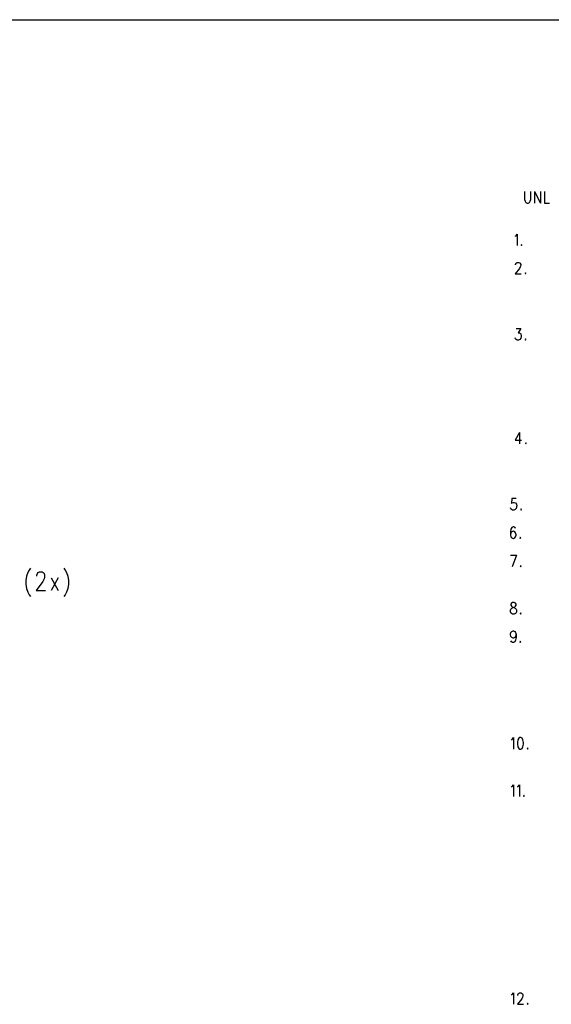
# Model space of a CAD drawing. Extents: x 11.9 to 28.1, y 10.8 to 21.2.
# Tile 17 of 29: x 20.9 to 23.8, y 16 to 21.2. Entities that reach past the tile are written whole.
import ezdxf

# ---------------------------------------------------------------- set-up
doc = ezdxf.new("R2010")
doc.units = 0
doc.header["$MEASUREMENT"] = 0
doc.layers.add('LAYNR1', color=2, linetype='Continuous')

msp = doc.modelspace()

# ---------------------------------------------------------------- linework, layer by layer
at = {"layer": 'LAYNR1', "color": 7}
for points in [[(11.892, 21.199), (28.093, 21.199)], [(23.611, 20.29), (23.611, 20.247), (23.613, 20.238), (23.618, 20.232), (23.625, 20.229)], [(23.629, 20.229), (23.636, 20.232), (23.641, 20.238), (23.643, 20.247), (23.643, 20.29)], [(23.663, 20.29), (23.663, 20.229)], [(23.663, 20.29), (23.695, 20.229)], [(23.695, 20.29), (23.695, 20.229)], [(23.716, 20.29), (23.716, 20.229)], [(23.625, 20.229), (23.629, 20.229)], [(23.716, 20.229), (23.743, 20.229)], [(23.561, 20.054), (23.566, 20.056), (23.572, 20.065), (23.572, 20.004)], [(23.595, 20.01), (23.593, 20.007), (23.595, 20.004)], [(23.595, 20.004), (23.597, 20.007), (23.595, 20.01)], [(23.563, 19.901), (23.563, 19.904), (23.566, 19.909), (23.568, 19.912), (23.572, 19.915), (23.581, 19.915), (23.586, 19.912), (23.588, 19.909), (23.591, 19.904), (23.591, 19.898), (23.588, 19.892), (23.584, 19.883), (23.561, 19.854)], [(23.561, 19.854), (23.593, 19.854)], [(23.616, 19.86), (23.613, 19.857), (23.616, 19.854)], [(23.616, 19.854), (23.618, 19.857), (23.616, 19.86)], [(23.566, 19.565), (23.591, 19.565), (23.577, 19.542), (23.584, 19.542), (23.588, 19.539), (23.591, 19.536), (23.593, 19.527)], [(23.572, 19.504), (23.566, 19.507), (23.563, 19.51), (23.561, 19.516)], [(23.579, 19.504), (23.572, 19.504)], [(23.593, 19.527), (23.593, 19.522), (23.591, 19.513), (23.586, 19.507), (23.579, 19.504)], [(23.616, 19.51), (23.613, 19.507), (23.616, 19.504)], [(23.616, 19.504), (23.618, 19.507), (23.616, 19.51)], [(23.584, 19.015), (23.561, 18.974), (23.595, 18.974)], [(23.584, 19.015), (23.584, 18.954)], [(23.618, 18.96), (23.616, 18.957), (23.618, 18.954)], [(23.618, 18.954), (23.62, 18.957), (23.618, 18.96)], [(23.566, 18.665), (23.543, 18.665), (23.541, 18.639), (23.543, 18.642), (23.55, 18.645), (23.556, 18.645), (23.563, 18.642), (23.568, 18.636), (23.57, 18.627)], [(23.547, 18.604), (23.541, 18.607), (23.538, 18.61), (23.536, 18.616)], [(23.554, 18.604), (23.547, 18.604)], [(23.57, 18.627), (23.568, 18.622), (23.566, 18.613), (23.561, 18.607), (23.554, 18.604)], [(23.593, 18.61), (23.591, 18.607), (23.593, 18.604)], [(23.593, 18.604), (23.595, 18.607), (23.593, 18.61)], [(23.563, 18.506), (23.561, 18.512), (23.554, 18.515), (23.55, 18.515), (23.543, 18.512), (23.538, 18.504), (23.536, 18.489), (23.536, 18.474), (23.538, 18.463), (23.543, 18.457), (23.55, 18.454)], [(23.552, 18.454), (23.559, 18.457), (23.563, 18.463), (23.566, 18.472), (23.566, 18.474), (23.563, 18.483), (23.559, 18.489), (23.552, 18.492), (23.55, 18.492), (23.543, 18.489), (23.538, 18.483), (23.536, 18.474)], [(23.55, 18.454), (23.552, 18.454)], [(23.588, 18.46), (23.586, 18.457), (23.588, 18.454)], [(23.588, 18.454), (23.591, 18.457), (23.588, 18.46)], [(23.536, 18.365), (23.568, 18.365)], [(23.568, 18.365), (23.545, 18.304)], [(20.998, 18.297), (20.991, 18.287), (20.985, 18.273)], [(21.175, 18.297), (21.182, 18.287), (21.189, 18.273)], [(23.591, 18.31), (23.588, 18.307), (23.591, 18.304)], [(23.591, 18.304), (23.593, 18.307), (23.591, 18.31)], [(20.978, 18.254), (20.974, 18.231), (20.974, 18.212), (20.978, 18.189), (20.985, 18.17), (20.991, 18.156), (20.998, 18.147)], [(20.985, 18.273), (20.978, 18.254)], [(21.066, 18.273), (21.07, 18.268), (21.073, 18.259), (21.073, 18.25), (21.07, 18.24), (21.063, 18.226), (21.029, 18.179)], [(21.032, 18.254), (21.032, 18.259), (21.036, 18.268), (21.039, 18.273)], [(21.039, 18.273), (21.046, 18.278), (21.06, 18.278), (21.066, 18.273)], [(21.107, 18.245), (21.145, 18.179)], [(21.145, 18.245), (21.107, 18.179)], [(21.196, 18.254), (21.199, 18.231), (21.199, 18.212), (21.196, 18.189), (21.189, 18.17), (21.182, 18.156), (21.175, 18.147)], [(21.189, 18.273), (21.196, 18.254)], [(21.029, 18.179), (21.077, 18.179)], [(23.547, 18.054), (23.541, 18.057), (23.538, 18.06), (23.536, 18.066), (23.536, 18.074), (23.538, 18.08), (23.543, 18.086), (23.55, 18.089), (23.559, 18.092), (23.563, 18.095), (23.566, 18.101)], [(23.547, 18.115), (23.541, 18.112), (23.538, 18.106), (23.538, 18.101)], [(23.538, 18.101), (23.541, 18.095), (23.545, 18.092), (23.554, 18.089), (23.561, 18.086), (23.566, 18.08), (23.568, 18.074), (23.568, 18.066), (23.566, 18.06), (23.563, 18.057), (23.556, 18.054)], [(23.566, 18.101), (23.566, 18.106), (23.563, 18.112), (23.556, 18.115), (23.547, 18.115)], [(23.556, 18.054), (23.547, 18.054)], [(23.591, 18.06), (23.588, 18.057), (23.591, 18.054)], [(23.591, 18.054), (23.593, 18.057), (23.591, 18.06)], [(23.55, 17.927), (23.543, 17.93), (23.538, 17.936), (23.536, 17.945), (23.536, 17.948), (23.538, 17.956), (23.543, 17.962), (23.55, 17.965), (23.552, 17.965), (23.559, 17.962), (23.563, 17.956), (23.566, 17.945), (23.566, 17.93), (23.563, 17.916), (23.559, 17.907), (23.552, 17.904)], [(23.552, 17.927), (23.55, 17.927)], [(23.566, 17.945), (23.563, 17.936), (23.559, 17.93), (23.552, 17.927)], [(23.547, 17.904), (23.541, 17.907), (23.538, 17.913)], [(23.552, 17.904), (23.547, 17.904)], [(23.588, 17.91), (23.586, 17.907), (23.588, 17.904)], [(23.588, 17.904), (23.591, 17.907), (23.588, 17.91)], [(23.541, 17.389), (23.546, 17.391), (23.552, 17.4), (23.552, 17.339)], [(23.586, 17.4), (23.58, 17.397), (23.575, 17.389), (23.573, 17.374), (23.573, 17.365), (23.575, 17.351), (23.58, 17.342), (23.586, 17.339)], [(23.591, 17.339), (23.598, 17.342), (23.602, 17.351), (23.605, 17.365), (23.605, 17.374), (23.602, 17.389), (23.598, 17.397), (23.591, 17.4), (23.586, 17.4)], [(23.586, 17.339), (23.591, 17.339)], [(23.627, 17.345), (23.625, 17.342), (23.627, 17.339)], [(23.627, 17.339), (23.63, 17.342), (23.627, 17.345)], [(23.541, 17.139), (23.546, 17.141), (23.552, 17.15), (23.552, 17.089)], [(23.573, 17.139), (23.577, 17.141), (23.584, 17.15), (23.584, 17.089)], [(23.607, 17.095), (23.605, 17.092), (23.607, 17.089)], [(23.607, 17.089), (23.609, 17.092), (23.607, 17.095)], [(23.541, 16.039), (23.546, 16.041), (23.552, 16.05), (23.552, 15.989)], [(23.575, 16.036), (23.575, 16.039), (23.577, 16.044), (23.58, 16.047), (23.584, 16.05), (23.593, 16.05), (23.598, 16.047), (23.6, 16.044), (23.602, 16.039), (23.602, 16.033), (23.6, 16.027), (23.596, 16.018), (23.573, 15.989)], [(23.627, 15.995), (23.625, 15.992), (23.627, 15.989)], [(23.627, 15.989), (23.63, 15.992), (23.627, 15.995)], [(23.573, 15.989), (23.605, 15.989)]]:
    msp.add_lwpolyline(points, dxfattribs=at)

doc.saveas('drawing.dxf')
